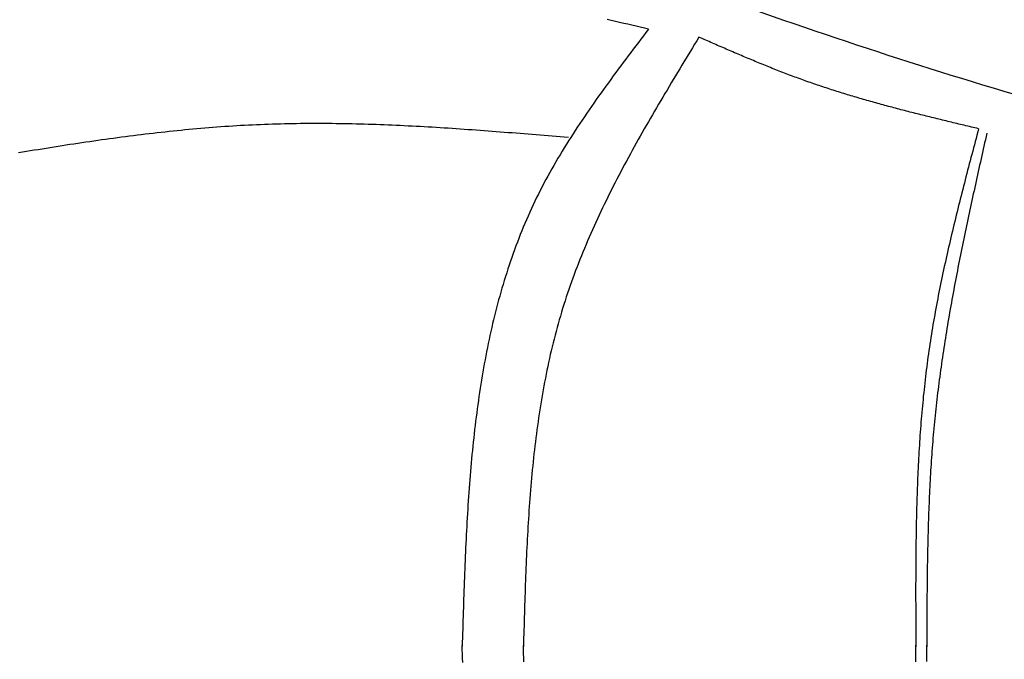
# Model space of a CAD drawing. Extents: x 715 to 7297, y 267 to 3702.
# Tile 12 of 62: x 1818 to 2921, y 2118 to 2834. Entities that reach past the tile are written whole.
import ezdxf

# ---------------------------------------------------------------- set-up
doc = ezdxf.new("R2010")
doc.units = 0
doc.layers.add('CAR', color=10, linetype='CONTINUOUS')

msp = doc.modelspace()

# ---------------------------------------------------------------- linework, layer by layer
at = {"layer": 'CAR'}
for points in [[(2522.14, 2823.06, 0), (2517.5, 2824.14, 0), (2512.87, 2825.22, 0), (2508.23, 2826.3, 0), (2503.59, 2827.38, 0), (2498.95, 2828.45, 0), (2494.32, 2829.52, 0), (2489.68, 2830.59, 0), (2485.04, 2831.66, 0), (2480.4, 2832.72, 0), (2475.76, 2833.77, 0)], [(2522.14, 2823.06, 0), (2519.3, 2819.32, 0), (2516.46, 2815.58, 0), (2513.62, 2811.85, 0), (2510.78, 2808.11, 0), (2507.95, 2804.36, 0), (2505.11, 2800.62, 0), (2502.29, 2796.88, 0), (2499.47, 2793.13, 0), (2496.65, 2789.38, 0), (2493.84, 2785.63, 0), (2491.04, 2781.88, 0), (2488.24, 2778.12, 0), (2485.45, 2774.36, 0), (2482.68, 2770.6, 0), (2479.91, 2766.83, 0), (2477.15, 2763.06, 0), (2474.41, 2759.28, 0), (2471.67, 2755.5, 0), (2468.95, 2751.71, 0), (2466.24, 2747.92, 0), (2463.55, 2744.12, 0), (2460.87, 2740.32, 0), (2458.21, 2736.51, 0), (2455.56, 2732.69, 0), (2452.93, 2728.87, 0), (2450.32, 2725.04, 0), (2447.73, 2721.2, 0), (2445.15, 2717.36, 0), (2442.6, 2713.51, 0), (2440.07, 2709.65, 0), (2437.55, 2705.78, 0), (2435.06, 2701.9, 0), (2432.59, 2698.01, 0), (2430.15, 2694.12, 0), (2427.73, 2690.21, 0), (2425.33, 2686.29, 0), (2422.96, 2682.37, 0), (2420.62, 2678.43, 0), (2418.3, 2674.49, 0), (2416.01, 2670.53, 0), (2413.75, 2666.56, 0), (2411.52, 2662.58, 0), (2409.32, 2658.59, 0), (2407.14, 2654.58, 0), (2405, 2650.57, 0), (2402.89, 2646.54, 0), (2400.82, 2642.49, 0), (2398.77, 2638.44, 0), (2396.77, 2634.37, 0), (2394.79, 2630.29, 0), (2392.85, 2626.19, 0), (2390.94, 2622.08, 0), (2389.06, 2617.96, 0), (2387.22, 2613.83, 0), (2385.41, 2609.68, 0), (2383.63, 2605.52, 0), (2381.88, 2601.34, 0), (2380.16, 2597.16, 0), (2378.47, 2592.96, 0), (2376.82, 2588.75, 0), (2375.19, 2584.53, 0), (2373.6, 2580.3, 0), (2372.03, 2576.05, 0), (2370.49, 2571.8, 0), (2368.99, 2567.53, 0), (2367.51, 2563.25, 0), (2366.06, 2558.96, 0), (2364.63, 2554.65, 0), (2363.24, 2550.34, 0), (2361.87, 2546.02, 0), (2360.53, 2541.68, 0), (2359.22, 2537.33, 0), (2357.94, 2532.98, 0), (2356.68, 2528.61, 0), (2355.44, 2524.23, 0), (2354.24, 2519.85, 0), (2353.05, 2515.45, 0), (2351.9, 2511.04, 0), (2350.76, 2506.62, 0), (2349.66, 2502.2, 0), (2348.57, 2497.76, 0), (2347.51, 2493.31, 0), (2346.47, 2488.86, 0), (2345.46, 2484.39, 0), (2344.47, 2479.92, 0), (2343.5, 2475.44, 0), (2342.56, 2470.95, 0), (2341.64, 2466.44, 0), (2340.73, 2461.94, 0), (2339.85, 2457.42, 0), (2339, 2452.89, 0), (2338.16, 2448.36, 0), (2337.34, 2443.81, 0), (2336.54, 2439.26, 0), (2335.76, 2434.71, 0), (2335.01, 2430.14, 0), (2334.27, 2425.57, 0), (2333.55, 2420.98, 0), (2332.85, 2416.4, 0), (2332.17, 2411.8, 0), (2331.5, 2407.2, 0), (2330.85, 2402.59, 0), (2330.22, 2397.97, 0), (2329.61, 2393.34, 0), (2329.02, 2388.71, 0), (2328.44, 2384.08, 0), (2327.88, 2379.43, 0), (2327.33, 2374.78, 0), (2326.8, 2370.13, 0), (2326.28, 2365.46, 0), (2325.78, 2360.8, 0), (2325.29, 2356.12, 0), (2324.82, 2351.44, 0), (2324.37, 2346.76, 0), (2323.92, 2342.07, 0), (2323.49, 2337.37, 0), (2323.07, 2332.67, 0), (2322.67, 2327.96, 0), (2322.28, 2323.25, 0), (2321.9, 2318.53, 0), (2321.53, 2313.81, 0), (2321.17, 2309.09, 0), (2320.83, 2304.36, 0), (2320.5, 2299.62, 0), (2320.17, 2294.88, 0), (2319.86, 2290.14, 0), (2319.56, 2285.39, 0), (2319.27, 2280.64, 0), (2318.98, 2275.89, 0), (2318.71, 2271.13, 0), (2318.44, 2266.37, 0), (2318.19, 2261.6, 0), (2317.94, 2256.83, 0), (2317.7, 2252.06, 0), (2317.47, 2247.28, 0), (2317.24, 2242.51, 0), (2317.02, 2237.73, 0), (2316.81, 2232.94, 0), (2316.6, 2228.16, 0), (2316.41, 2223.37, 0), (2316.21, 2218.58, 0), (2316.02, 2213.79, 0), (2315.84, 2208.99, 0), (2315.66, 2204.19, 0), (2315.49, 2199.4, 0), (2315.32, 2194.6, 0), (2315.16, 2189.79, 0), (2315, 2184.99, 0), (2314.84, 2180.19, 0), (2314.68, 2175.38, 0), (2314.53, 2170.57, 0), (2314.38, 2165.77, 0), (2314.24, 2160.96, 0), (2314.09, 2156.15, 0), (2313.95, 2151.34, 0), (2313.8, 2146.53, 0), (2313.66, 2141.72, 0), (2313.52, 2136.9, 0), (2313.38, 2132.09, 0)], [(2578.56, 2814.06, 0), (2576.16, 2810.12, 0), (2573.77, 2806.18, 0), (2571.37, 2802.24, 0), (2568.98, 2798.3, 0), (2566.59, 2794.36, 0), (2564.2, 2790.41, 0), (2561.81, 2786.47, 0), (2559.42, 2782.53, 0), (2557.04, 2778.58, 0), (2554.66, 2774.64, 0), (2552.29, 2770.69, 0), (2549.91, 2766.75, 0), (2547.55, 2762.8, 0), (2545.19, 2758.85, 0), (2542.83, 2754.89, 0), (2540.48, 2750.94, 0), (2538.14, 2746.99, 0), (2535.8, 2743.03, 0), (2533.47, 2739.07, 0), (2531.15, 2735.11, 0), (2528.83, 2731.14, 0), (2526.52, 2727.17, 0), (2524.22, 2723.21, 0), (2521.93, 2719.23, 0), (2519.65, 2715.26, 0), (2517.38, 2711.28, 0), (2515.12, 2707.3, 0), (2512.87, 2703.32, 0), (2510.63, 2699.33, 0), (2508.4, 2695.34, 0), (2506.18, 2691.35, 0), (2503.98, 2687.35, 0), (2501.79, 2683.35, 0), (2499.61, 2679.34, 0), (2497.44, 2675.33, 0), (2495.29, 2671.32, 0), (2493.15, 2667.3, 0), (2491.02, 2663.28, 0), (2488.91, 2659.26, 0), (2486.81, 2655.22, 0), (2484.73, 2651.19, 0), (2482.67, 2647.15, 0), (2480.62, 2643.11, 0), (2478.59, 2639.06, 0), (2476.57, 2635, 0), (2474.58, 2630.94, 0), (2472.6, 2626.88, 0), (2470.63, 2622.8, 0), (2468.69, 2618.73, 0), (2466.77, 2614.65, 0), (2464.86, 2610.56, 0), (2462.98, 2606.46, 0), (2461.11, 2602.36, 0), (2459.27, 2598.26, 0), (2457.44, 2594.15, 0), (2455.64, 2590.03, 0), (2453.86, 2585.9, 0), (2452.1, 2581.77, 0), (2450.36, 2577.63, 0), (2448.65, 2573.49, 0), (2446.96, 2569.33, 0), (2445.29, 2565.17, 0), (2443.64, 2561.01, 0), (2442.02, 2556.83, 0), (2440.43, 2552.65, 0), (2438.86, 2548.46, 0), (2437.32, 2544.27, 0), (2435.8, 2540.06, 0), (2434.3, 2535.85, 0), (2432.84, 2531.63, 0), (2431.4, 2527.4, 0), (2429.99, 2523.16, 0), (2428.6, 2518.92, 0), (2427.25, 2514.66, 0), (2425.92, 2510.4, 0), (2424.62, 2506.13, 0), (2423.35, 2501.85, 0), (2422.11, 2497.57, 0), (2420.89, 2493.27, 0), (2419.7, 2488.97, 0), (2418.54, 2484.65, 0), (2417.4, 2480.34, 0), (2416.29, 2476.01, 0), (2415.21, 2471.67, 0), (2414.15, 2467.33, 0), (2413.11, 2462.98, 0), (2412.1, 2458.62, 0), (2411.11, 2454.26, 0), (2410.15, 2449.89, 0), (2409.21, 2445.51, 0), (2408.3, 2441.12, 0), (2407.4, 2436.73, 0), (2406.53, 2432.33, 0), (2405.68, 2427.92, 0), (2404.86, 2423.51, 0), (2404.05, 2419.09, 0), (2403.27, 2414.66, 0), (2402.5, 2410.23, 0), (2401.76, 2405.79, 0), (2401.04, 2401.35, 0), (2400.34, 2396.9, 0), (2399.65, 2392.44, 0), (2398.99, 2387.98, 0), (2398.34, 2383.51, 0), (2397.72, 2379.04, 0), (2397.11, 2374.56, 0), (2396.52, 2370.08, 0), (2395.94, 2365.59, 0), (2395.39, 2361.09, 0), (2394.85, 2356.59, 0), (2394.32, 2352.09, 0), (2393.82, 2347.58, 0), (2393.33, 2343.07, 0), (2392.85, 2338.55, 0), (2392.39, 2334.02, 0), (2391.94, 2329.5, 0), (2391.51, 2324.96, 0), (2391.09, 2320.43, 0), (2390.69, 2315.89, 0), (2390.3, 2311.34, 0), (2389.92, 2306.79, 0), (2389.56, 2302.24, 0), (2389.21, 2297.68, 0), (2388.87, 2293.13, 0), (2388.54, 2288.56, 0), (2388.22, 2284, 0), (2387.92, 2279.42, 0), (2387.62, 2274.85, 0), (2387.34, 2270.28, 0), (2387.06, 2265.7, 0), (2386.8, 2261.11, 0), (2386.54, 2256.53, 0), (2386.3, 2251.94, 0), (2386.06, 2247.35, 0), (2385.83, 2242.76, 0), (2385.61, 2238.16, 0), (2385.4, 2233.56, 0), (2385.19, 2228.96, 0), (2384.99, 2224.36, 0), (2384.8, 2219.76, 0), (2384.62, 2215.15, 0), (2384.44, 2210.54, 0), (2384.26, 2205.93, 0), (2384.09, 2201.32, 0), (2383.93, 2196.71, 0), (2383.77, 2192.09, 0), (2383.62, 2187.48, 0), (2383.47, 2182.86, 0), (2383.32, 2178.24, 0), (2383.18, 2173.62, 0), (2383.04, 2169, 0), (2382.9, 2164.38, 0), (2382.76, 2159.76, 0), (2382.63, 2155.14, 0), (2382.5, 2150.52, 0), (2382.37, 2145.89, 0), (2382.24, 2141.27, 0), (2382.11, 2136.65, 0), (2381.98, 2132.02, 0)], [(2891.89, 2711.51, 0), (2889.86, 2711.99, 0), (2887.84, 2712.47, 0), (2885.81, 2712.96, 0), (2883.78, 2713.44, 0), (2881.76, 2713.92, 0), (2879.73, 2714.41, 0), (2877.71, 2714.89, 0), (2875.68, 2715.37, 0), (2873.65, 2715.86, 0), (2871.63, 2716.34, 0), (2869.6, 2716.83, 0), (2867.58, 2717.31, 0), (2865.55, 2717.8, 0), (2863.53, 2718.29, 0), (2861.5, 2718.77, 0), (2859.48, 2719.26, 0), (2857.45, 2719.75, 0), (2855.43, 2720.24, 0), (2853.41, 2720.73, 0), (2851.38, 2721.22, 0), (2849.36, 2721.71, 0), (2847.34, 2722.21, 0), (2845.32, 2722.7, 0), (2843.29, 2723.19, 0), (2841.27, 2723.69, 0), (2839.25, 2724.19, 0), (2837.23, 2724.69, 0), (2835.21, 2725.19, 0), (2833.19, 2725.69, 0), (2831.17, 2726.19, 0), (2829.15, 2726.69, 0), (2827.13, 2727.2, 0), (2825.11, 2727.7, 0), (2823.1, 2728.21, 0), (2821.08, 2728.72, 0), (2819.06, 2729.23, 0), (2817.05, 2729.74, 0), (2815.03, 2730.26, 0), (2813.02, 2730.78, 0), (2811, 2731.29, 0), (2808.99, 2731.81, 0), (2806.98, 2732.33, 0), (2804.96, 2732.86, 0), (2802.95, 2733.38, 0), (2800.94, 2733.91, 0), (2798.93, 2734.44, 0), (2796.92, 2734.97, 0), (2794.91, 2735.5, 0), (2792.91, 2736.04, 0), (2790.9, 2736.58, 0), (2788.89, 2737.12, 0), (2786.89, 2737.66, 0), (2784.88, 2738.21, 0), (2782.88, 2738.75, 0), (2780.87, 2739.3, 0), (2778.87, 2739.86, 0), (2776.87, 2740.41, 0), (2774.87, 2740.97, 0), (2772.87, 2741.53, 0), (2770.87, 2742.09, 0), (2768.87, 2742.66, 0), (2766.88, 2743.22, 0), (2764.88, 2743.79, 0), (2762.88, 2744.37, 0), (2760.89, 2744.94, 0), (2758.9, 2745.52, 0), (2756.91, 2746.11, 0), (2754.91, 2746.69, 0), (2752.92, 2747.28, 0), (2750.94, 2747.87, 0), (2748.95, 2748.47, 0), (2746.96, 2749.07, 0), (2744.98, 2749.67, 0), (2742.99, 2750.27, 0), (2741.01, 2750.88, 0), (2739.03, 2751.49, 0), (2737.05, 2752.11, 0), (2735.07, 2752.73, 0), (2733.09, 2753.35, 0), (2731.11, 2753.97, 0), (2729.13, 2754.6, 0), (2727.16, 2755.23, 0), (2725.19, 2755.87, 0), (2723.21, 2756.51, 0), (2721.24, 2757.16, 0), (2719.27, 2757.8, 0), (2717.3, 2758.46, 0), (2715.34, 2759.11, 0), (2713.37, 2759.77, 0), (2711.41, 2760.43, 0), (2709.45, 2761.1, 0), (2707.48, 2761.77, 0), (2705.52, 2762.45, 0), (2703.57, 2763.13, 0), (2701.61, 2763.81, 0), (2699.65, 2764.5, 0), (2697.7, 2765.2, 0), (2695.75, 2765.89, 0), (2693.79, 2766.6, 0), (2691.85, 2767.3, 0), (2689.9, 2768.01, 0), (2687.95, 2768.73, 0), (2686.01, 2769.45, 0), (2684.06, 2770.17, 0), (2682.12, 2770.9, 0), (2680.18, 2771.63, 0), (2678.24, 2772.36, 0), (2676.3, 2773.1, 0), (2674.36, 2773.84, 0), (2672.43, 2774.59, 0), (2670.49, 2775.34, 0), (2668.56, 2776.09, 0), (2666.62, 2776.85, 0), (2664.69, 2777.61, 0), (2662.76, 2778.37, 0), (2660.83, 2779.14, 0), (2658.91, 2779.9, 0), (2656.98, 2780.68, 0), (2655.05, 2781.45, 0), (2653.13, 2782.23, 0), (2651.2, 2783.01, 0), (2649.28, 2783.79, 0), (2647.36, 2784.58, 0), (2645.44, 2785.37, 0), (2643.52, 2786.16, 0), (2641.6, 2786.95, 0), (2639.68, 2787.75, 0), (2637.76, 2788.55, 0), (2635.84, 2789.35, 0), (2633.93, 2790.15, 0), (2632.01, 2790.96, 0), (2630.1, 2791.77, 0), (2628.18, 2792.57, 0), (2626.27, 2793.39, 0), (2624.35, 2794.2, 0), (2622.44, 2795.01, 0), (2620.53, 2795.83, 0), (2618.62, 2796.65, 0), (2616.71, 2797.47, 0), (2614.8, 2798.29, 0), (2612.89, 2799.11, 0), (2610.98, 2799.93, 0), (2609.07, 2800.76, 0), (2607.16, 2801.58, 0), (2605.25, 2802.41, 0), (2603.34, 2803.24, 0), (2601.44, 2804.07, 0), (2599.53, 2804.89, 0), (2597.62, 2805.73, 0), (2595.72, 2806.56, 0), (2593.81, 2807.39, 0), (2591.9, 2808.22, 0), (2590, 2809.05, 0), (2588.09, 2809.89, 0), (2586.18, 2810.72, 0), (2584.28, 2811.55, 0), (2582.37, 2812.39, 0), (2580.47, 2813.22, 0), (2578.56, 2814.06, 0)], [(2432.3, 2701.63, 0), (2427.81, 2702, 0), (2423.33, 2702.37, 0), (2418.84, 2702.75, 0), (2414.36, 2703.12, 0), (2409.87, 2703.49, 0), (2405.38, 2703.86, 0), (2400.9, 2704.23, 0), (2396.41, 2704.6, 0), (2391.93, 2704.97, 0), (2387.44, 2705.33, 0), (2382.95, 2705.69, 0), (2378.47, 2706.06, 0), (2373.98, 2706.41, 0), (2369.5, 2706.77, 0), (2365.01, 2707.12, 0), (2360.53, 2707.48, 0), (2356.04, 2707.82, 0), (2351.56, 2708.17, 0), (2347.07, 2708.51, 0), (2342.59, 2708.85, 0), (2338.1, 2709.18, 0), (2333.62, 2709.51, 0), (2329.13, 2709.84, 0), (2324.65, 2710.16, 0), (2320.17, 2710.48, 0), (2315.68, 2710.79, 0), (2311.2, 2711.1, 0), (2306.72, 2711.4, 0), (2302.23, 2711.7, 0), (2297.75, 2711.99, 0), (2293.27, 2712.27, 0), (2288.79, 2712.55, 0), (2284.3, 2712.83, 0), (2279.82, 2713.1, 0), (2275.34, 2713.36, 0), (2270.86, 2713.61, 0), (2266.38, 2713.86, 0), (2261.9, 2714.1, 0), (2257.42, 2714.34, 0), (2252.94, 2714.56, 0), (2248.46, 2714.78, 0), (2243.98, 2714.99, 0), (2239.5, 2715.2, 0), (2235.02, 2715.39, 0), (2230.55, 2715.58, 0), (2226.07, 2715.76, 0), (2221.59, 2715.93, 0), (2217.11, 2716.09, 0), (2212.64, 2716.24, 0), (2208.16, 2716.38, 0), (2203.69, 2716.52, 0), (2199.21, 2716.64, 0), (2194.74, 2716.76, 0), (2190.26, 2716.86, 0), (2185.79, 2716.96, 0), (2181.32, 2717.04, 0), (2176.84, 2717.11, 0), (2172.37, 2717.17, 0), (2167.9, 2717.23, 0), (2163.43, 2717.27, 0), (2158.96, 2717.3, 0), (2154.49, 2717.31, 0), (2150.02, 2717.32, 0), (2145.55, 2717.31, 0), (2141.08, 2717.3, 0), (2136.61, 2717.27, 0), (2132.14, 2717.22, 0), (2127.67, 2717.17, 0), (2123.21, 2717.1, 0), (2118.74, 2717.02, 0), (2114.28, 2716.93, 0), (2109.81, 2716.82, 0), (2105.35, 2716.7, 0), (2100.88, 2716.56, 0), (2096.42, 2716.41, 0), (2091.96, 2716.25, 0), (2087.5, 2716.07, 0), (2083.04, 2715.88, 0), (2078.57, 2715.68, 0), (2074.12, 2715.46, 0), (2069.66, 2715.22, 0), (2065.2, 2714.97, 0), (2060.74, 2714.71, 0), (2056.28, 2714.44, 0), (2051.83, 2714.15, 0), (2047.37, 2713.85, 0), (2042.91, 2713.53, 0), (2038.46, 2713.2, 0), (2034, 2712.86, 0), (2029.55, 2712.51, 0), (2025.1, 2712.15, 0), (2020.64, 2711.77, 0), (2016.19, 2711.38, 0), (2011.74, 2710.98, 0), (2007.29, 2710.57, 0), (2002.84, 2710.14, 0), (1998.39, 2709.71, 0), (1993.94, 2709.26, 0), (1989.49, 2708.81, 0), (1985.04, 2708.34, 0), (1980.59, 2707.86, 0), (1976.14, 2707.37, 0), (1971.7, 2706.87, 0), (1967.25, 2706.37, 0), (1962.8, 2705.85, 0), (1958.36, 2705.32, 0), (1953.91, 2704.78, 0), (1949.47, 2704.24, 0), (1945.02, 2703.68, 0), (1940.58, 2703.12, 0), (1936.13, 2702.54, 0), (1931.69, 2701.96, 0), (1927.25, 2701.37, 0), (1922.8, 2700.77, 0), (1918.36, 2700.17, 0), (1913.92, 2699.55, 0), (1909.48, 2698.93, 0), (1905.03, 2698.3, 0), (1900.59, 2697.67, 0), (1896.15, 2697.02, 0), (1891.71, 2696.37, 0), (1887.27, 2695.72, 0), (1882.83, 2695.05, 0), (1878.39, 2694.38, 0), (1873.95, 2693.71, 0), (1869.51, 2693.02, 0), (1865.07, 2692.34, 0), (1860.64, 2691.64, 0), (1856.2, 2690.94, 0), (1851.76, 2690.24, 0), (1847.32, 2689.53, 0), (1842.88, 2688.81, 0), (1838.45, 2688.09, 0), (1834.01, 2687.37, 0), (1829.57, 2686.64, 0), (1825.13, 2685.91, 0), (1820.7, 2685.17, 0), (1816.26, 2684.43, 0)], [(2891.89, 2711.51, 0), (2890.94, 2707.93, 0), (2889.99, 2704.35, 0), (2889.05, 2700.77, 0), (2888.1, 2697.19, 0), (2887.16, 2693.61, 0), (2886.21, 2690.03, 0), (2885.27, 2686.45, 0), (2884.33, 2682.87, 0), (2883.38, 2679.29, 0), (2882.45, 2675.71, 0), (2881.51, 2672.12, 0), (2880.57, 2668.54, 0), (2879.64, 2664.96, 0), (2878.71, 2661.38, 0), (2877.78, 2657.8, 0), (2876.85, 2654.21, 0), (2875.93, 2650.63, 0), (2875.01, 2647.05, 0), (2874.09, 2643.46, 0), (2873.18, 2639.88, 0), (2872.27, 2636.29, 0), (2871.36, 2632.71, 0), (2870.46, 2629.12, 0), (2869.56, 2625.54, 0), (2868.67, 2621.95, 0), (2867.78, 2618.36, 0), (2866.89, 2614.77, 0), (2866.01, 2611.18, 0), (2865.14, 2607.6, 0), (2864.27, 2604.01, 0), (2863.4, 2600.41, 0), (2862.54, 2596.82, 0), (2861.69, 2593.23, 0), (2860.84, 2589.64, 0), (2860, 2586.04, 0), (2859.17, 2582.45, 0), (2858.34, 2578.85, 0), (2857.51, 2575.26, 0), (2856.7, 2571.66, 0), (2855.89, 2568.06, 0), (2855.09, 2564.46, 0), (2854.29, 2560.86, 0), (2853.5, 2557.26, 0), (2852.73, 2553.66, 0), (2851.95, 2550.05, 0), (2851.19, 2546.45, 0), (2850.43, 2542.84, 0), (2849.69, 2539.24, 0), (2848.95, 2535.63, 0), (2848.22, 2532.02, 0), (2847.5, 2528.41, 0), (2846.78, 2524.8, 0), (2846.08, 2521.19, 0), (2845.39, 2517.57, 0), (2844.7, 2513.96, 0), (2844.03, 2510.34, 0), (2843.36, 2506.72, 0), (2842.71, 2503.1, 0), (2842.06, 2499.48, 0), (2841.43, 2495.86, 0), (2840.81, 2492.24, 0), (2840.2, 2488.62, 0), (2839.59, 2484.99, 0), (2839, 2481.36, 0), (2838.43, 2477.73, 0), (2837.86, 2474.1, 0), (2837.3, 2470.47, 0), (2836.76, 2466.84, 0), (2836.23, 2463.2, 0), (2835.71, 2459.56, 0), (2835.2, 2455.92, 0), (2834.7, 2452.28, 0), (2834.22, 2448.64, 0), (2833.75, 2445, 0), (2833.29, 2441.35, 0), (2832.84, 2437.71, 0), (2832.4, 2434.06, 0), (2831.97, 2430.41, 0), (2831.55, 2426.76, 0), (2831.15, 2423.11, 0), (2830.75, 2419.46, 0), (2830.37, 2415.8, 0), (2829.99, 2412.14, 0), (2829.63, 2408.49, 0), (2829.27, 2404.83, 0), (2828.93, 2401.17, 0), (2828.6, 2397.5, 0), (2828.27, 2393.84, 0), (2827.96, 2390.18, 0), (2827.65, 2386.51, 0), (2827.35, 2382.85, 0), (2827.07, 2379.18, 0), (2826.79, 2375.51, 0), (2826.52, 2371.84, 0), (2826.26, 2368.17, 0), (2826.01, 2364.49, 0), (2825.76, 2360.82, 0), (2825.53, 2357.14, 0), (2825.3, 2353.47, 0), (2825.08, 2349.79, 0), (2824.87, 2346.11, 0), (2824.67, 2342.43, 0), (2824.47, 2338.75, 0), (2824.28, 2335.07, 0), (2824.1, 2331.39, 0), (2823.93, 2327.71, 0), (2823.76, 2324.02, 0), (2823.6, 2320.34, 0), (2823.45, 2316.65, 0), (2823.31, 2312.96, 0), (2823.17, 2309.28, 0), (2823.03, 2305.59, 0), (2822.91, 2301.9, 0), (2822.79, 2298.21, 0), (2822.67, 2294.52, 0), (2822.57, 2290.83, 0), (2822.46, 2287.13, 0), (2822.37, 2283.44, 0), (2822.28, 2279.75, 0), (2822.19, 2276.05, 0), (2822.11, 2272.35, 0), (2822.03, 2268.66, 0), (2821.96, 2264.96, 0), (2821.9, 2261.26, 0), (2821.84, 2257.57, 0), (2821.78, 2253.87, 0), (2821.73, 2250.17, 0), (2821.68, 2246.47, 0), (2821.64, 2242.77, 0), (2821.6, 2239.07, 0), (2821.56, 2235.36, 0), (2821.53, 2231.66, 0), (2821.5, 2227.96, 0), (2821.48, 2224.26, 0), (2821.46, 2220.55, 0), (2821.44, 2216.85, 0), (2821.43, 2213.14, 0), (2821.41, 2209.44, 0), (2821.41, 2205.73, 0), (2821.4, 2202.03, 0), (2821.39, 2198.32, 0), (2821.39, 2194.62, 0), (2821.39, 2190.91, 0), (2821.4, 2187.2, 0), (2821.4, 2183.5, 0), (2821.41, 2179.79, 0), (2821.42, 2176.08, 0), (2821.43, 2172.37, 0), (2821.44, 2168.67, 0), (2821.45, 2164.96, 0), (2821.47, 2161.25, 0), (2821.48, 2157.54, 0), (2821.5, 2153.83, 0), (2821.52, 2150.12, 0), (2821.53, 2146.42, 0), (2821.55, 2142.71, 0), (2821.57, 2139, 0), (2821.59, 2135.29, 0), (2821.61, 2131.58, 0)], [(2901.06, 2706.44, 0), (2900.26, 2702.87, 0), (2899.46, 2699.29, 0), (2898.66, 2695.72, 0), (2897.86, 2692.14, 0), (2897.06, 2688.57, 0), (2896.26, 2684.99, 0), (2895.46, 2681.42, 0), (2894.66, 2677.84, 0), (2893.87, 2674.27, 0), (2893.07, 2670.69, 0), (2892.28, 2667.12, 0), (2891.49, 2663.54, 0), (2890.69, 2659.96, 0), (2889.9, 2656.39, 0), (2889.12, 2652.81, 0), (2888.33, 2649.23, 0), (2887.54, 2645.66, 0), (2886.76, 2642.08, 0), (2885.98, 2638.5, 0), (2885.2, 2634.93, 0), (2884.42, 2631.35, 0), (2883.65, 2627.77, 0), (2882.87, 2624.19, 0), (2882.1, 2620.61, 0), (2881.34, 2617.04, 0), (2880.57, 2613.46, 0), (2879.81, 2609.88, 0), (2879.05, 2606.3, 0), (2878.3, 2602.72, 0), (2877.55, 2599.14, 0), (2876.8, 2595.56, 0), (2876.05, 2591.98, 0), (2875.31, 2588.4, 0), (2874.57, 2584.81, 0), (2873.84, 2581.23, 0), (2873.11, 2577.65, 0), (2872.38, 2574.07, 0), (2871.66, 2570.48, 0), (2870.94, 2566.9, 0), (2870.22, 2563.32, 0), (2869.51, 2559.73, 0), (2868.81, 2556.15, 0), (2868.11, 2552.56, 0), (2867.41, 2548.97, 0), (2866.72, 2545.39, 0), (2866.04, 2541.8, 0), (2865.35, 2538.21, 0), (2864.68, 2534.62, 0), (2864.01, 2531.03, 0), (2863.34, 2527.44, 0), (2862.68, 2523.85, 0), (2862.03, 2520.26, 0), (2861.38, 2516.67, 0), (2860.74, 2513.08, 0), (2860.1, 2509.49, 0), (2859.47, 2505.89, 0), (2858.85, 2502.3, 0), (2858.23, 2498.71, 0), (2857.62, 2495.11, 0), (2857.02, 2491.51, 0), (2856.42, 2487.92, 0), (2855.83, 2484.32, 0), (2855.24, 2480.72, 0), (2854.66, 2477.12, 0), (2854.09, 2473.52, 0), (2853.53, 2469.92, 0), (2852.97, 2466.32, 0), (2852.43, 2462.72, 0), (2851.88, 2459.12, 0), (2851.35, 2455.51, 0), (2850.82, 2451.91, 0), (2850.31, 2448.3, 0), (2849.8, 2444.7, 0), (2849.29, 2441.09, 0), (2848.8, 2437.48, 0), (2848.32, 2433.87, 0), (2847.84, 2430.26, 0), (2847.37, 2426.65, 0), (2846.91, 2423.04, 0), (2846.46, 2419.43, 0), (2846.02, 2415.81, 0), (2845.58, 2412.2, 0), (2845.16, 2408.58, 0), (2844.74, 2404.97, 0), (2844.34, 2401.35, 0), (2843.94, 2397.73, 0), (2843.55, 2394.11, 0), (2843.18, 2390.49, 0), (2842.81, 2386.87, 0), (2842.45, 2383.25, 0), (2842.1, 2379.62, 0), (2841.76, 2376, 0), (2841.43, 2372.37, 0), (2841.12, 2368.75, 0), (2840.81, 2365.12, 0), (2840.51, 2361.49, 0), (2840.21, 2357.86, 0), (2839.93, 2354.23, 0), (2839.66, 2350.6, 0), (2839.39, 2346.97, 0), (2839.13, 2343.33, 0), (2838.89, 2339.7, 0), (2838.65, 2336.06, 0), (2838.41, 2332.43, 0), (2838.19, 2328.79, 0), (2837.97, 2325.15, 0), (2837.76, 2321.52, 0), (2837.56, 2317.88, 0), (2837.37, 2314.24, 0), (2837.18, 2310.59, 0), (2837, 2306.95, 0), (2836.83, 2303.31, 0), (2836.66, 2299.67, 0), (2836.5, 2296.02, 0), (2836.35, 2292.38, 0), (2836.2, 2288.73, 0), (2836.06, 2285.09, 0), (2835.92, 2281.44, 0), (2835.79, 2277.79, 0), (2835.67, 2274.15, 0), (2835.55, 2270.5, 0), (2835.44, 2266.85, 0), (2835.33, 2263.2, 0), (2835.23, 2259.55, 0), (2835.14, 2255.9, 0), (2835.04, 2252.25, 0), (2834.96, 2248.6, 0), (2834.87, 2244.94, 0), (2834.8, 2241.29, 0), (2834.72, 2237.64, 0), (2834.65, 2233.99, 0), (2834.59, 2230.33, 0), (2834.53, 2226.68, 0), (2834.47, 2223.02, 0), (2834.41, 2219.37, 0), (2834.36, 2215.71, 0), (2834.31, 2212.06, 0), (2834.27, 2208.4, 0), (2834.23, 2204.74, 0), (2834.19, 2201.09, 0), (2834.15, 2197.43, 0), (2834.12, 2193.77, 0), (2834.09, 2190.11, 0), (2834.06, 2186.46, 0), (2834.04, 2182.8, 0), (2834.01, 2179.14, 0), (2833.99, 2175.48, 0), (2833.97, 2171.82, 0), (2833.95, 2168.16, 0), (2833.93, 2164.5, 0), (2833.91, 2160.85, 0), (2833.9, 2157.19, 0), (2833.88, 2153.53, 0), (2833.87, 2149.87, 0), (2833.86, 2146.21, 0), (2833.85, 2142.55, 0), (2833.83, 2138.89, 0), (2833.82, 2135.23, 0), (2833.81, 2131.57, 0)], [(2313.93, 2113.88, 0), (2313.79, 2118.69, 0), (2313.65, 2123.5, 0), (2313.52, 2128.31, 0), (2313.38, 2133.12, 0)], [(2382.48, 2114.64, 0), (2382.36, 2119.26, 0), (2382.23, 2123.89, 0), (2382.11, 2128.51, 0), (2381.98, 2133.13, 0)], [(2821.5, 2114.66, 0), (2821.52, 2118.37, 0), (2821.54, 2122.08, 0), (2821.57, 2125.79, 0), (2821.59, 2129.5, 0), (2821.61, 2133.2, 0)], [(2833.86, 2114.91, 0), (2833.85, 2118.57, 0), (2833.84, 2122.23, 0), (2833.83, 2125.89, 0), (2833.82, 2129.55, 0), (2833.81, 2133.21, 0)]]:
    msp.add_polyline3d(points, dxfattribs=at)
msp.add_arc((4698.6, 8690.173), 6197.207, 250.355167, 254.006031, dxfattribs=at)

doc.saveas('drawing.dxf')
